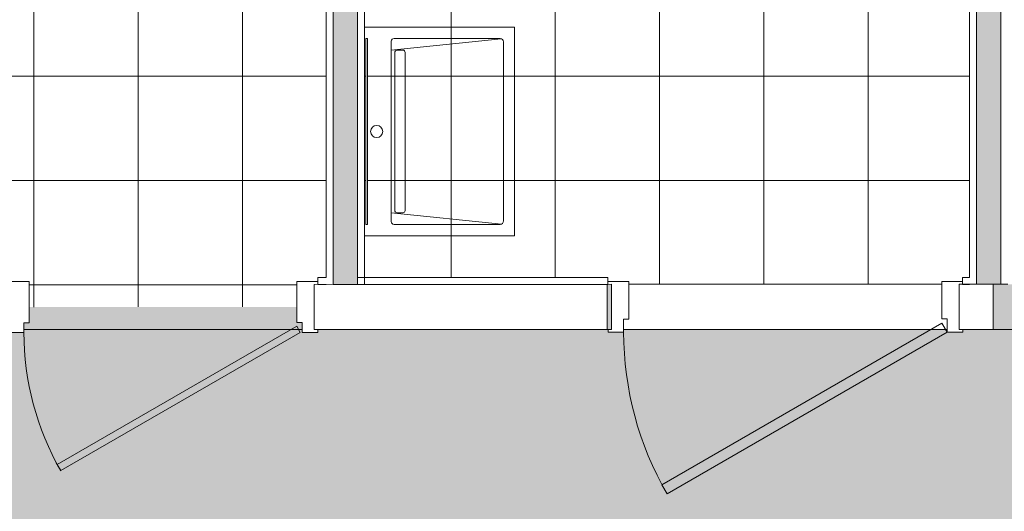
# Model space of a CAD drawing. Header units: metres. Extents: x 82 to 222, y -4 to 154.
# Tile 130 of 214: x 110.14 to 112.97, y 108.34 to 109.76. Entities that reach past the tile are written whole.
import ezdxf

# ---------------------------------------------------------------- set-up
doc = ezdxf.new("R2010")
doc.units = ezdxf.units.M
for name, color, linetype, lineweight in [('A-AREA-PATT', 7, 'Continuous', 5), ('A-DOOR', 7, 'Continuous', 5), ('A-FLOR', 7, 'Continuous', 5), ('A-GENM', 7, 'Continuous', 5), ('A-WALL', 7, 'Continuous', 5), ('I-WALL', 7, 'Continuous', 5)]:
    doc.layers.add(name, color=color, linetype=linetype, lineweight=lineweight)
doc.layers.add('A-DOOR-FRAM', color=7, linetype='Continuous', lineweight=5, true_color=0x2a2a2a)
doc.layers.add('A-WALL-PATT', color=7, linetype='Continuous', true_color=0x2a2a2a)
pattern_1 = [(0, (-65.317, 107.194), (0, 0.3), []), (90, (-65.317, 107.194), (-0.3, 2e-17), [])]

# ---------------------------------------------------------------- blocks, each defined once
blk = doc.blocks.new('Grz_porte 1V recouvrement 30_ - 80x204-V28-DCE-Plan de reperage des sol- rez de rue-200 - Dépendante 1')
at = {"layer": 'A-DOOR'}
for p, q in [((-0.3041, -0.4535), (0.385, -0.0557)), ((0.395, -0.073), (0.385, -0.0557)), ((0.395, -0.073), (-0.2941, -0.4708)), ((-0.2941, -0.4708), (-0.3041, -0.4535))]:
    blk.add_line(p, q, dxfattribs=at)
blk.add_arc((0.4, -0.073), 0.8, 180, 209.821, dxfattribs=at)
at = {"layer": 'A-DOOR-FRAM', "color": 7}
for p, q in [((-0.385, 0.073), (-0.445, 0.073)), ((-0.385, -0.045), (-0.385, 0.073)), ((0.445, 0.073), (0.385, 0.073)), ((0.385, 0.073), (0.385, -0.045)), ((-0.4, -0.073), (-0.4, -0.045)), ((-0.4, -0.045), (-0.385, -0.045)), ((0.385, -0.045), (0.4, -0.045)), ((0.4, -0.045), (0.4, -0.073)), ((-0.445, -0.065), (-0.445, -0.073)), ((-0.445, -0.073), (-0.4, -0.073)), ((0.4, -0.073), (0.445, -0.073)), ((0.445, -0.073), (0.445, -0.065))]:
    blk.add_line(p, q, dxfattribs=at)
blk = doc.blocks.new('Grz_porte 1V recouvrement 30_ - 93x204-5338113-DCE-Plan de reperage des sol- rez de rue-200 - Dépendante 1')
at = {"layer": 'A-DOOR'}
for p, q in [((-0.3554, -0.512), (0.45, -0.047)), ((0.465, -0.073), (0.45, -0.047)), ((0.465, -0.073), (-0.3404, -0.538)), ((-0.3404, -0.538), (-0.3554, -0.512))]:
    blk.add_line(p, q, dxfattribs=at)
blk.add_arc((0.465, -0.073), 0.93, 180, 210, dxfattribs=at)
at = {"layer": 'A-DOOR-FRAM', "color": 7}
for p, q in [((-0.45, 0.073), (-0.51, 0.073)), ((-0.45, -0.035), (-0.45, 0.073)), ((0.5098, 0.073), (0.45, 0.073)), ((0.45, 0.073), (0.45, -0.035)), ((-0.465, -0.073), (-0.465, -0.035)), ((-0.465, -0.035), (-0.45, -0.035)), ((0.45, -0.035), (0.465, -0.035)), ((0.465, -0.035), (0.465, -0.073)), ((-0.51, -0.065), (-0.51, -0.073)), ((-0.51, -0.073), (-0.465, -0.073)), ((0.465, -0.073), (0.51, -0.073)), ((0.51, -0.073), (0.51, -0.065))]:
    blk.add_line(p, q, dxfattribs=at)
blk = doc.blocks.new('BM-00364_LT171G - LT171G-V34-DCE-Plan de reperage des sol- rez de rue-200 - Dépendante 1')
at = {"layer": 'A-GENM'}
for p, q in [((-0.3001, -0.2255), (-0.3001, 0.2054)), ((0.3001, 0.2054), (0.3001, -0.2255)), ((-0.2675, -0.1846), (-0.2675, 0.1204)), ((-0.234, 0.1284), (-0.2668, -0.1882)), ((-0.2595, 0.1284), (0.2595, 0.1284)), ((-0.2262, 0.1184), (0.2262, 0.1184)), ((0.2668, -0.188), (0.234, 0.1284)), ((0.2675, 0.1204), (0.2675, -0.1846)), ((-0.234, 0.0954), (-0.234, 0.1104)), ((0.2272, 0.0884), (-0.2272, 0.0884)), ((0.234, 0.1104), (0.234, 0.0954)), ((0.2575, -0.1946), (-0.2575, -0.1946)), ((0.3001, -0.2255), (-0.3001, -0.2255))]:
    blk.add_line(p, q, dxfattribs=at)
for centre, radius, start, end in [((0, 0.1704), 0.0175, 0, 180), ((0, 0.1704), 0.0175, 180, 360), ((-0.2595, 0.1204), 0.008, 90, 180), ((0.2595, 0.1204), 0.008, 0, 90), ((-0.2575, -0.1846), 0.01, 180, 270), ((0.2575, -0.1846), 0.01, 270, 0)]:
    blk.add_arc(centre, radius, start, end, dxfattribs=at)
for centre, major_axis, ratio, start_param, end_param in [((-0.226, 0.1105), (0.00804, 0), 0.990517, 1.602969, 3.146761), ((0.226, 0.1105), (0.00804, 0), 0.990517, 6.278017, 7.821809), ((-0.227, 0.0954), (0.00703, 0), 0.99054, 3.136424, 4.680208), ((0.227, 0.0954), (0.00703, 0), 0.99054, 4.74457, 6.288354)]:
    blk.add_ellipse(centre, major_axis=major_axis, ratio=ratio, start_param=start_param, end_param=end_param, dxfattribs=at)

msp = doc.modelspace()

# ---------------------------------------------------------------- hatches: boundary and pattern name
at = {"layer": 'A-AREA-PATT'}
h = msp.add_hatch(dxfattribs=at)
h.set_pattern_fill('FP_13', color=256, style=0, pattern_type=2)
h.set_pattern_definition(pattern_1)
h.paths.add_polyline_path([(110.1697, 108.9304), (110.9397, 108.9308), (110.9397, 109.0036), (110.9997, 109.0056), (110.9997, 109.0156), (111.0244, 109.0156), (111.0244, 110.1765), (110.9938, 110.1765), (110.9938, 110.2045), (110.9788, 110.2045), (110.9788, 110.2125), (111.0244, 110.2125), (111.0244, 111.2957), (110.7203, 111.2957), (110.719, 111.2572), (110.7106, 111.2572), (110.7106, 111.2957), (110.4903, 111.2957), (110.489, 111.2572), (110.4806, 111.2572), (110.4806, 111.2957), (110.1473, 111.2957), (110.1488, 110.2125), (110.2088, 110.2125), (110.2088, 110.2045), (110.1938, 110.2045), (110.1938, 110.1765), (110.1488, 110.1765), (110.1473, 110.1845), (110.1213, 110.1845), (110.1213, 110.1765), (110.0763, 110.1765), (110.0763, 110.2045), (110.0613, 110.2045), (110.0613, 110.2125), (110.1213, 110.2125), (110.1213, 110.2045), (110.1273, 110.2045), (110.1273, 111.2957), (109.7976, 111.2957), (109.7963, 111.2572), (109.7879, 111.2572), (109.7879, 111.2957), (109.5676, 111.2957), (109.5663, 111.2572), (109.5579, 111.2572), (109.5579, 111.2957), (109.2497, 111.2957), (109.2497, 110.2125), (109.2913, 110.2125), (109.2913, 110.2045), (109.2763, 110.2045), (109.2763, 110.1765), (109.2497, 110.1765), (109.2497, 109.0156), (110.1097, 109.0156), (110.1097, 109.0034), (110.1697, 109.0034), (110.1697, 108.9306)])
h.paths.add_polyline_path([(109.4106, 109.0256), (109.4106, 109.0306), (109.9456, 109.0306), (109.9456, 109.0256)])
h = msp.add_hatch(dxfattribs=at)
h.set_pattern_fill('FP_13', color=256, style=0, pattern_type=2)
h.set_pattern_definition(pattern_1)
h.paths.add_polyline_path([(111.1344, 111.1658), (111.1395, 111.1789), (111.1409, 111.1696), (111.1402, 111.1576), (111.1377, 111.161), (111.1353, 111.161), (111.1344, 111.1657)])
h.paths.add_polyline_path([(111.1344, 110.4943), (111.1394, 110.502), (111.1409, 110.5007), (111.1388, 110.4882), (111.1373, 110.4882), (111.1355, 110.4882), (111.1345, 110.4937)])
h.paths.add_polyline_path([(111.1344, 110.4767), (111.1371, 110.4743), (111.1351, 110.4743), (111.1344, 110.4765)])
h.paths.add_polyline_path([(111.8947, 108.9958), (112.7946, 108.996), (112.7946, 109.004), (112.8544, 109.0056), (112.8544, 109.0156), (112.8741, 109.0156), (112.8741, 111.2957), (111.7138, 111.2957), (111.7125, 111.2572), (111.7041, 111.2572), (111.7041, 111.2957), (111.4838, 111.2957), (111.4825, 111.2571), (111.4741, 111.2571), (111.4741, 111.2957), (111.1344, 111.2957), (111.1344, 109.0156), (111.8346, 109.0156), (111.8347, 109.0038), (111.8946, 109.0038), (111.8947, 108.9958)])
h.paths.add_polyline_path([(111.1381, 109.1681), (111.1381, 109.7031), (111.1431, 109.7031), (111.1431, 109.1681)])
h.paths.add_polyline_path([(111.1515, 110.5034), (111.1513, 110.5053), (111.1519, 110.5035)])
h.paths.add_polyline_path([(111.1803, 111.1244), (111.1824, 111.1244), (111.1803, 111.1247)])
h.paths.add_polyline_path([(111.178, 111.1331), (111.1803, 111.1339), (111.1779, 111.1366), (111.178, 111.1331)])
h.paths.add_polyline_path([(111.1429, 110.4743), (111.1429, 110.4783), (111.1429, 110.4802), (111.1429, 110.5007), (111.1515, 110.5034), (111.1599, 110.5028), (111.1774, 110.5097), (111.1824, 110.5179), (111.1769, 110.5174), (111.1825, 110.5231), (111.1819, 110.5323), (111.1778, 110.5293), (111.1744, 110.5253), (111.1765, 110.764), (111.1811, 110.7695), (111.179, 110.7693), (111.1744, 110.7605), (111.1429, 110.7626), (111.1429, 110.7885), (111.1777, 110.7885), (111.1816, 110.7888), (111.1811, 110.7923), (111.1744, 110.7927), (111.1724, 111.1369), (111.1754, 111.1338), (111.1778, 111.1258), (111.172, 111.1427), (111.1648, 111.1513), (111.156, 111.1597), (111.1548, 111.1611), (111.1429, 111.1658), (111.1429, 111.1847), (111.1621, 111.1837), (111.1797, 111.1728), (111.1835, 111.1686), (111.1876, 111.1674), (111.1947, 111.1602), (111.2028, 111.1367), (111.2043, 111.1244), (111.2064, 111.1244), (111.2043, 110.7742), (111.2028, 110.7718), (111.2006, 110.7716), (111.2031, 110.7648), (111.2055, 110.7608), (111.2064, 110.7584), (111.2043, 110.5271), (111.1989, 110.5323), (111.1972, 110.5311), (111.2041, 110.516), (111.1971, 110.5035), (111.1777, 110.4833), (111.1527, 110.4759), (111.1474, 110.475)])
h.paths.add_polyline_path([(111.1572, 110.5055), (111.1568, 110.5076), (111.1576, 110.5058)])
h.paths.add_polyline_path([(111.1739, 110.5097), (111.1811, 110.5144), (111.1801, 110.5129), (111.1753, 110.5104)])
h.paths.add_polyline_path([(111.1992, 110.5167), (111.1988, 110.5231), (111.1972, 110.5201)])
h.paths.add_polyline_path([(111.1868, 110.5274), (111.1876, 110.534), (111.185, 110.5323), (111.1868, 110.5276)])
h.paths.add_polyline_path([(111.1377, 110.7458), (111.1385, 110.7542), (111.1409, 110.7497)])
h.paths.add_polyline_path([(111.1944, 110.7689), (111.1896, 110.7739), (111.1883, 110.7693), (111.1936, 110.7691)])
h.paths.add_polyline_path([(111.1836, 110.7743), (111.1883, 110.7769), (111.1902, 110.7779), (111.1883, 110.7821), (111.1896, 110.7808), (111.1896, 110.7796), (111.1843, 110.7751)])
h.paths.add_polyline_path([(111.1385, 110.7936), (111.1377, 110.8021), (111.1409, 110.7982)])
h.paths.add_polyline_path([(111.1578, 111.1536), (111.1429, 111.1576), (111.1438, 111.1599), (111.157, 111.1542)])
h.paths.add_polyline_path([(111.1516, 111.1599), (111.1474, 111.1626), (111.1509, 111.1628), (111.1516, 111.1602)])
at = {"layer": 'A-AREA-PATT', "true_color": 0xdbd1b0}
h = msp.add_hatch(color=9, dxfattribs=at)
h.paths.add_polyline_path([(115.7649, 102.9647), (117.721, 102.9659), (117.721, 103.9651), (119.721, 103.9651), (119.721, 102.9657), (120.7811, 102.9663), (120.7811, 103.3659), (120.801, 103.3659), (120.7996, 108.8694), (120.7504, 108.8706), (120.7484, 109.4024), (119.2147, 109.4024), (119.2147, 108.8694), (115.8139, 108.8667), (113.9594, 108.8661), (113.9594, 108.8583), (113.9144, 108.8583), (113.9144, 108.8663), (113.1144, 108.8661), (113.1144, 108.8581), (113.0694, 108.8581), (113.0694, 108.8661), (112.8547, 108.866), (112.8547, 108.858), (112.8097, 108.858), (112.8097, 108.866), (111.8797, 108.8658), (111.8797, 108.8578), (111.8347, 108.8578), (111.8347, 108.8658), (110.9998, 108.8656), (110.9998, 108.8576), (110.9548, 108.8576), (110.9547, 108.8856), (110.9397, 108.8856), (110.9397, 108.9306), (110.1697, 108.9304), (110.1697, 108.8854), (110.1547, 108.8854), (110.1548, 108.8574), (110.1098, 108.8574), (110.1098, 108.8654), (109.2298, 108.8638), (109.2299, 108.3702), (109.2379, 108.3702), (109.2379, 108.3252), (109.1979, 108.3251), (109.1979, 108.3101), (109.1649, 108.3101), (109.1652, 106.9101), (109.1982, 106.9101), (109.1982, 106.8951), (109.2382, 106.8952), (109.2382, 106.8502), (109.2302, 106.8502), (109.2303, 106.4002), (115.7598, 106.4017), (115.7649, 102.9649)])
h.paths.add_polyline_path([(114.9617, 106.4375), (114.9617, 106.4755), (114.9669, 106.4762), (114.9669, 106.4855), (115.0125, 106.4848), (115.0125, 106.4755), (115.0229, 106.4762), (115.0229, 106.4855), (115.0685, 106.4848), (115.0685, 106.4755), (115.0789, 106.4762), (115.0789, 106.4855), (115.1245, 106.4848), (115.1245, 106.4755), (115.1349, 106.4763), (115.1349, 106.4855), (115.1805, 106.4848), (115.1805, 106.4756), (115.1909, 106.4763), (115.1909, 106.4856), (115.2365, 106.4849), (115.2365, 106.4756), (115.2469, 106.4763), (115.2469, 106.4856), (115.2925, 106.4849), (115.2925, 106.4756), (115.3029, 106.4763), (115.3029, 106.4856), (115.3485, 106.4849), (115.3485, 106.4756), (115.3589, 106.4763), (115.3589, 106.4856), (115.4045, 106.4849), (115.4045, 106.4756), (115.4149, 106.4763), (115.4149, 106.4856), (115.4605, 106.4849), (115.4605, 106.4756), (115.4709, 106.4763), (115.4709, 106.4856), (115.5165, 106.4849), (115.5165, 106.4756), (115.5269, 106.4764), (115.5269, 106.4856), (115.5725, 106.4849), (115.5725, 106.4757), (115.5829, 106.4764), (115.5829, 106.4857), (115.6285, 106.485), (115.6285, 106.4757), (115.6337, 106.4743), (115.6337, 106.4377), (114.9904, 106.4375)])
at = {"layer": 'A-WALL-PATT', "true_color": 0xc0c0c0}
h = msp.add_hatch(color=9, dxfattribs=at)
h.paths.add_polyline_path([(111.1144, 108.9956), (111.1144, 108.9956), (111.045, 108.9956)])
h.paths.add_polyline_path([(111.045, 108.9956), (111.1144, 108.9956), (111.1144, 111.3157), (111.045, 111.3157), (111.0444, 108.9956)])
msp.add_hatch(color=9, dxfattribs=at).paths.add_polyline_path([(112.8947, 108.996), (112.9647, 108.996), (112.9642, 111.3157), (112.8942, 111.3157), (112.8947, 108.996)])
at = {"layer": 'A-WALL-PATT'}
h = msp.add_hatch(color=256, dxfattribs=at)
h.paths.add_polyline_path([(109.2298, 108.8652), (110.1198, 108.8654), (110.1197, 108.9954), (109.2297, 108.9952)])
h.paths.add_polyline_path([(111.8323, 108.8658), (111.8447, 108.8658), (111.8447, 108.9958), (111.8322, 108.9958)])
h.paths.add_polyline_path([(112.9423, 108.866), (113.0794, 108.8661), (113.0794, 108.9961), (112.9422, 108.996), (112.9423, 108.8661)])
h.paths.add_polyline_path([(113.9494, 108.8663), (114.8048, 108.867), (114.8047, 108.9965), (113.9494, 108.9963), (113.9494, 108.8665)])

# ---------------------------------------------------------------- linework, layer by layer
at = {"layer": 'A-FLOR'}
msp.add_line((110.9548, 108.8656), (110.1548, 108.8654), dxfattribs=at)
at = {"layer": 'A-WALL', "lineweight": 20}
for p, q in [((111.8447, 108.9958), (110.9897, 108.9956)), ((110.9897, 108.9956), (110.9898, 108.8656)), ((111.8447, 108.9958), (111.8447, 108.8658)), ((112.9641, 108.996), (112.8447, 108.996)), ((112.8447, 108.996), (112.8447, 108.866)), ((110.9898, 108.8656), (111.8447, 108.8658)), ((112.8447, 108.866), (113.0794, 108.8661))]:
    msp.add_line(p, q, dxfattribs=at)
at = {"layer": 'A-WALL', "lineweight": 9}
msp.add_line((111.1144, 109.0156), (111.1144, 108.9956), dxfattribs=at)
at = {"layer": 'A-WALL'}
for p, q in [((111.8322, 108.9958), (111.8323, 108.8658)), ((111.8947, 108.9958), (112.7947, 108.996)), ((112.9422, 108.996), (112.9423, 108.866)), ((112.8097, 108.866), (111.8797, 108.8658))]:
    msp.add_line(p, q, dxfattribs=at)
at = {"layer": 'I-WALL', "lineweight": 20}
for p, q in [((111.0444, 108.9956), (111.045, 111.3157)), ((111.0444, 111.3157), (111.0444, 108.9956)), ((112.8741, 109.0156), (112.8741, 111.3157)), ((112.8941, 111.3157), (112.8941, 108.996)), ((112.9641, 108.996), (112.9641, 111.3157)), ((112.9642, 111.3157), (112.9647, 108.996)), ((111.0244, 109.0156), (111.0244, 111.2957)), ((111.1149, 111.2957), (111.1144, 109.0156)), ((111.1144, 108.9956), (111.1144, 111.2957)), ((111.1344, 111.2957), (111.1344, 108.9956)), ((112.8947, 108.996), (112.8942, 111.2957)), ((111.1381, 109.7031), (111.1381, 109.1681)), ((111.1431, 109.7031), (111.1381, 109.7031)), ((111.1431, 109.1681), (111.1431, 109.7031)), ((111.1381, 109.1681), (111.1431, 109.1681)), ((111.0244, 109.0156), (110.9997, 109.0156)), ((110.9997, 109.0156), (110.9997, 108.9956)), ((110.9997, 108.9956), (111.0244, 108.9956)), ((111.0444, 108.9956), (111.1144, 108.9956)), ((111.8346, 109.0156), (111.1144, 109.0156)), ((111.1144, 108.9956), (111.8346, 108.9956)), ((111.8346, 108.9956), (111.8346, 109.0156)), ((112.8741, 109.0156), (112.8544, 109.0156)), ((112.8544, 109.0156), (112.8544, 108.9956)), ((112.8544, 108.9956), (112.8741, 108.9956)), ((112.8741, 108.9956), (112.8741, 108.996)), ((112.8947, 108.996), (112.9647, 108.996)), ((112.9641, 108.996), (112.9841, 108.996))]:
    msp.add_line(p, q, dxfattribs=at)

# ---------------------------------------------------------------- block references
at = {"layer": 'A-DOOR-FRAM', "color": 7, "rotation": 0.0135285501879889}
for name, p in [('Grz_porte 1V recouvrement 30_ - 80x204-V28-DCE-Plan de reperage des sol- rez de rue-200 - Dépendante 1', (110.5547, 108.9305)), ('Grz_porte 1V recouvrement 30_ - 93x204-5338113-DCE-Plan de reperage des sol- rez de rue-200 - Dépendante 1', (112.3447, 108.9309))]:
    msp.add_blockref(name, p, dxfattribs=at)
at = {"layer": 'A-GENM', "rotation": 90.00000000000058}
msp.add_blockref('BM-00364_LT171G - LT171G-V34-DCE-Plan de reperage des sol- rez de rue-200 - Dépendante 1', (111.3398, 109.4356), dxfattribs=at)

doc.saveas('drawing.dxf')
